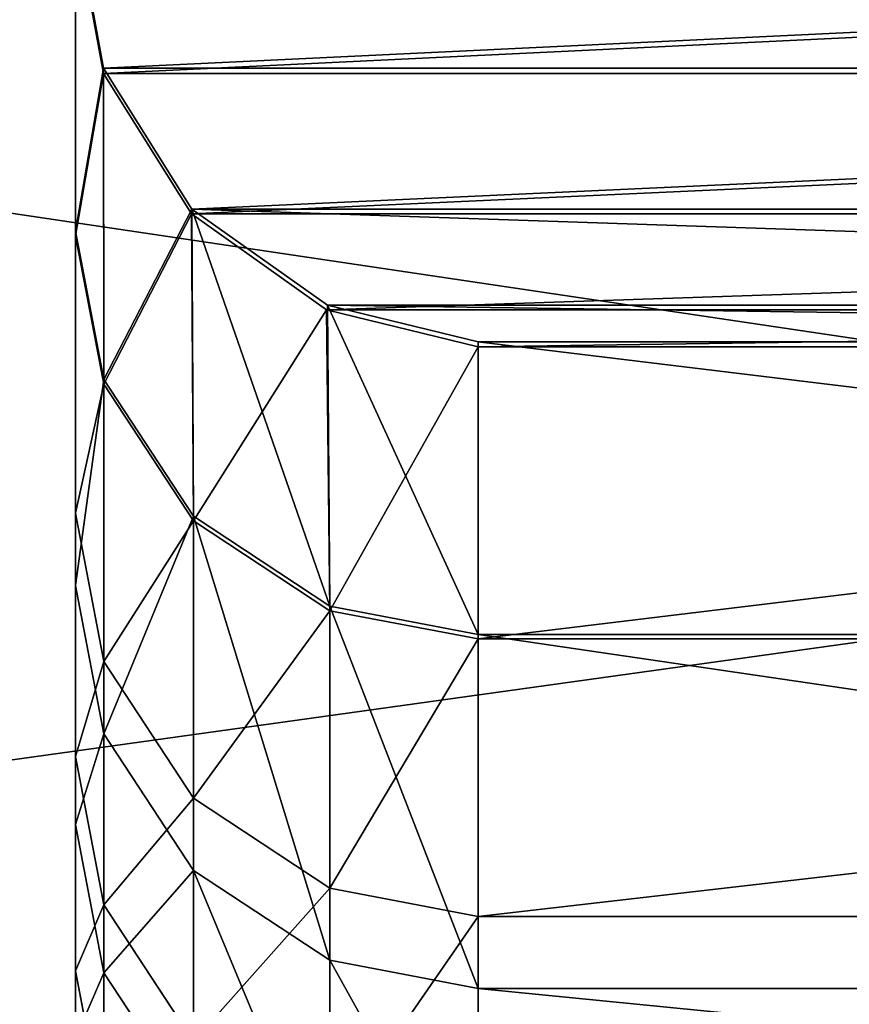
# Model space of a CAD drawing. Extents: x 0 to 35.8, y 0 to 30.4.
# Tile 40 of 106: x 15.544 to 15.863, y 0.225 to 0.604. Entities that reach past the tile are written whole.
import ezdxf

# ---------------------------------------------------------------- set-up
doc = ezdxf.new("R2010")
doc.units = 0
doc.header["$MEASUREMENT"] = 0
doc.layers.get('0').update_dxf_attribs({"color": 13, "linetype": 'CONTINUOUS'})
doc.layers.add('BSH_B36CD50SNB_SYMBOL_-_H0', color=59, linetype='CONTINUOUS')
doc.layers.add('BSH_B36CD50SNB_SYMBOL_-_HA', color=59, linetype='CONTINUOUS')

# ---------------------------------------------------------------- blocks, each defined once
blk = doc.blocks.new('B36CD50SNB_TRADECAD_DXF')
at = {"layer": 'BSH_B36CD50SNB_SYMBOL_-_HA', "color": 0}
for p, q in [((15.5657, 1.0076, 35.0348), (15.5657, 0.5207, 35.0348)), ((15.5657, 1.0076, 35.0348), (15.5657, 0.5207, 35.0348)), ((15.5657, 0.5225, 61.6858), (15.5657, 0.9843, 61.6858)), ((15.5657, 0.5225, 61.6858), (15.5657, 0.9843, 61.6858)), ((15.5657, 0.414, 36.9849), (15.5657, 0.8982, 36.9849)), ((15.5657, 0.414, 36.9849), (15.5657, 0.8982, 36.9849)), ((15.5657, 0.3862, 59.4972), (15.5657, 0.873, 59.4972)), ((15.5657, 0.3862, 59.4972), (15.5657, 0.873, 59.4972)), ((15.5657, 0.3204, 39.0587), (15.5657, 0.7892, 39.0587)), ((15.5657, 0.3204, 39.0587), (15.5657, 0.7892, 39.0587)), ((15.5657, 0.2942, 56.5774), (15.5657, 0.7598, 56.5774)), ((15.5657, 0.2942, 56.5774), (15.5657, 0.7598, 56.5774)), ((15.5657, 0.238, 41.9785), (15.5657, 0.7044, 41.9785)), ((15.5657, 0.238, 41.9785), (15.5657, 0.7044, 41.9785)), ((15.5657, 0.6741, 53.6576), (15.5657, 0.2119, 53.6576)), ((15.5657, 0.6741, 53.6576), (15.5657, 0.2119, 53.6576)), ((15.5657, 0.6439, 63.7379), (15.5765, 0.5852, 63.7249)), ((15.5657, 0.5225, 61.6858), (15.5657, 0.6439, 63.7379)), ((15.5657, 0.6439, 63.7379), (15.5765, 0.5852, 63.7249)), ((15.5657, 0.5225, 61.6858), (15.5657, 0.6439, 63.7379)), ((15.5764, 0.5832, 33.0142), (15.5657, 0.6422, 32.9999)), ((15.5657, 0.6422, 32.9999), (15.5657, 0.5207, 35.0348)), ((15.5764, 0.5832, 33.0142), (15.5657, 0.6422, 32.9999)), ((15.5657, 0.6422, 32.9999), (15.5657, 0.5207, 35.0348)), ((15.5657, 0.1739, 44.8983), (15.5657, 0.6378, 44.8983)), ((15.5657, 0.1739, 44.8983), (15.5657, 0.6378, 44.8983)), ((15.5657, 0.1739, 50.7378), (15.5657, 0.6327, 50.7378)), ((15.5657, 0.1739, 50.7378), (15.5657, 0.6327, 50.7378)), ((15.5657, 0.1549, 47.818), (15.5657, 0.6163, 47.818)), ((15.5657, 0.1549, 47.818), (15.5657, 0.6163, 47.818)), ((15.5765, 0.5852, 63.7249), (15.5766, 0.4654, 61.6858)), ((16.7928, 0.5852, 63.7249), (15.5765, 0.5852, 63.7249)), ((15.5765, 0.5852, 63.7249), (15.6104, 0.531, 63.6896)), ((15.5765, 0.5852, 63.7249), (15.5766, 0.4654, 61.6858)), ((15.5765, 0.5852, 63.7249), (15.6104, 0.531, 63.6896)), ((16.7928, 0.5852, 63.7249), (15.5765, 0.5852, 63.7249)), ((15.5766, 0.4636, 35.0348), (15.5764, 0.5832, 33.0142)), ((15.5764, 0.5832, 33.0142), (16.7929, 0.5832, 33.0142)), ((15.6103, 0.5291, 33.0504), (15.5764, 0.5832, 33.0142)), ((15.5766, 0.4636, 35.0348), (15.5764, 0.5832, 33.0142)), ((15.6103, 0.5291, 33.0504), (15.5764, 0.5832, 33.0142)), ((15.5764, 0.5832, 33.0142), (16.7929, 0.5832, 33.0142)), ((15.6104, 0.531, 63.6896), (15.6111, 0.4128, 61.6858)), ((15.6104, 0.531, 63.6896), (15.6626, 0.494, 63.6375)), ((15.6104, 0.531, 63.6896), (15.6111, 0.4128, 61.6858)), ((16.7589, 0.531, 63.6896), (15.6104, 0.531, 63.6896)), ((15.6104, 0.531, 63.6896), (15.6626, 0.494, 63.6375)), ((16.7589, 0.531, 63.6896), (15.6104, 0.531, 63.6896)), ((15.6111, 0.411, 35.0348), (15.6103, 0.5291, 33.0504)), ((15.6623, 0.4922, 33.1032), (15.6103, 0.5291, 33.0504)), ((15.6111, 0.411, 35.0348), (15.6103, 0.5291, 33.0504)), ((15.6103, 0.5291, 33.0504), (16.759, 0.5291, 33.0504)), ((15.6623, 0.4922, 33.1032), (15.6103, 0.5291, 33.0504)), ((15.6103, 0.5291, 33.0504), (16.759, 0.5291, 33.0504)), ((15.5766, 0.4654, 61.6858), (15.5657, 0.5225, 61.6858)), ((15.5766, 0.4654, 61.6858), (15.5657, 0.5225, 61.6858)), ((15.5657, 0.3862, 59.4972), (15.5657, 0.5225, 61.6858)), ((15.5657, 0.3862, 59.4972), (15.5657, 0.5225, 61.6858)), ((15.5657, 0.5207, 35.0348), (15.5766, 0.4636, 35.0348)), ((15.5657, 0.5207, 35.0348), (15.5766, 0.4636, 35.0348)), ((15.5657, 0.5207, 35.0348), (15.5657, 0.414, 36.9849)), ((15.5657, 0.5207, 35.0348), (15.5657, 0.414, 36.9849)), ((15.6626, 0.494, 63.6375), (15.6636, 0.3782, 61.6858)), ((15.6626, 0.494, 63.6375), (15.7206, 0.4799, 63.5806)), ((15.6626, 0.494, 63.6375), (15.6636, 0.3782, 61.6858)), ((16.7068, 0.494, 63.6375), (15.6626, 0.494, 63.6375)), ((15.6626, 0.494, 63.6375), (15.7206, 0.4799, 63.5806)), ((16.7068, 0.494, 63.6375), (15.6626, 0.494, 63.6375)), ((15.6636, 0.3764, 35.0348), (15.6623, 0.4922, 33.1032)), ((15.7206, 0.478, 33.1605), (15.6623, 0.4922, 33.1032)), ((15.6636, 0.3764, 35.0348), (15.6623, 0.4922, 33.1032)), ((15.6623, 0.4922, 33.1032), (16.707, 0.4922, 33.1032)), ((15.7206, 0.478, 33.1605), (15.6623, 0.4922, 33.1032)), ((15.6623, 0.4922, 33.1032), (16.707, 0.4922, 33.1032)), ((15.7206, 0.3673, 61.6858), (15.7206, 0.4799, 63.5806)), ((15.7206, 0.4799, 63.5806), (16.6487, 0.4799, 63.5806)), ((15.7206, 0.3673, 61.6858), (15.7206, 0.4799, 63.5806)), ((15.7206, 0.4799, 63.5806), (16.6487, 0.4799, 63.5806)), ((15.7206, 0.478, 33.1605), (15.7206, 0.3656, 35.0348)), ((16.6487, 0.478, 33.1605), (15.7206, 0.478, 33.1605)), ((15.7206, 0.478, 33.1605), (15.7206, 0.3656, 35.0348)), ((16.6487, 0.478, 33.1605), (15.7206, 0.478, 33.1605)), ((15.5766, 0.4654, 61.6858), (15.5766, 0.3291, 59.4972)), ((15.5766, 0.4654, 61.6858), (15.6111, 0.4128, 61.6858)), ((15.5766, 0.4654, 61.6858), (15.5766, 0.3291, 59.4972)), ((15.5766, 0.4654, 61.6858), (15.6111, 0.4128, 61.6858)), ((15.6111, 0.411, 35.0348), (15.5766, 0.4636, 35.0348)), ((15.5766, 0.4636, 35.0348), (15.5766, 0.3569, 36.9849)), ((15.5766, 0.4636, 35.0348), (15.5766, 0.3569, 36.9849)), ((15.6111, 0.411, 35.0348), (15.5766, 0.4636, 35.0348)), ((15.5766, 0.3569, 36.9849), (15.5657, 0.414, 36.9849)), ((15.5657, 0.414, 36.9849), (15.5657, 0.3204, 39.0587)), ((15.5766, 0.3569, 36.9849), (15.5657, 0.414, 36.9849)), ((15.5657, 0.414, 36.9849), (15.5657, 0.3204, 39.0587)), ((15.6111, 0.4128, 61.6858), (15.6111, 0.2765, 59.4972)), ((15.6111, 0.4128, 61.6858), (15.6636, 0.3782, 61.6858)), ((15.6111, 0.4128, 61.6858), (15.6111, 0.2765, 59.4972)), ((15.6111, 0.4128, 61.6858), (15.6636, 0.3782, 61.6858)), ((15.6111, 0.3043, 36.9849), (15.6111, 0.411, 35.0348)), ((15.6636, 0.3764, 35.0348), (15.6111, 0.411, 35.0348)), ((15.6111, 0.3043, 36.9849), (15.6111, 0.411, 35.0348)), ((15.6636, 0.3764, 35.0348), (15.6111, 0.411, 35.0348)), ((15.5766, 0.3291, 59.4972), (15.5657, 0.3862, 59.4972)), ((15.5766, 0.3291, 59.4972), (15.5657, 0.3862, 59.4972)), ((15.5657, 0.2942, 56.5774), (15.5657, 0.3862, 59.4972)), ((15.5657, 0.2942, 56.5774), (15.5657, 0.3862, 59.4972)), ((15.6636, 0.3782, 61.6858), (15.6636, 0.242, 59.4972)), ((15.6636, 0.3782, 61.6858), (15.7206, 0.3673, 61.6858)), ((15.6636, 0.3782, 61.6858), (15.6636, 0.242, 59.4972)), ((15.6636, 0.3782, 61.6858), (15.7206, 0.3673, 61.6858)), ((15.6636, 0.2698, 36.9849), (15.6636, 0.3764, 35.0348)), ((15.7206, 0.3656, 35.0348), (15.6636, 0.3764, 35.0348)), ((15.6636, 0.2698, 36.9849), (15.6636, 0.3764, 35.0348)), ((15.7206, 0.3656, 35.0348), (15.6636, 0.3764, 35.0348)), ((16.6487, 0.3673, 61.6858), (15.7206, 0.3673, 61.6858)), ((16.6487, 0.3673, 61.6858), (15.7206, 0.3673, 61.6858)), ((15.7206, 0.2311, 59.4972), (15.7206, 0.3673, 61.6858)), ((15.7206, 0.2311, 59.4972), (15.7206, 0.3673, 61.6858)), ((15.7206, 0.3656, 35.0348), (16.6487, 0.3656, 35.0348)), ((15.7206, 0.2589, 36.9849), (15.7206, 0.3656, 35.0348)), ((15.7206, 0.3656, 35.0348), (16.6487, 0.3656, 35.0348)), ((15.7206, 0.2589, 36.9849), (15.7206, 0.3656, 35.0348)), ((15.5766, 0.3569, 36.9849), (15.6111, 0.3043, 36.9849)), ((15.5766, 0.2633, 39.0587), (15.5766, 0.3569, 36.9849)), ((15.5766, 0.3569, 36.9849), (15.6111, 0.3043, 36.9849)), ((15.5766, 0.2633, 39.0587), (15.5766, 0.3569, 36.9849)), ((15.5766, 0.3291, 59.4972), (15.5766, 0.2372, 56.5774)), ((15.6111, 0.2765, 59.4972), (15.5766, 0.3291, 59.4972)), ((15.6111, 0.2765, 59.4972), (15.5766, 0.3291, 59.4972)), ((15.5766, 0.3291, 59.4972), (15.5766, 0.2372, 56.5774)), ((15.5766, 0.2633, 39.0587), (15.5657, 0.3204, 39.0587)), ((15.5657, 0.3204, 39.0587), (15.5657, 0.238, 41.9785)), ((15.5766, 0.2633, 39.0587), (15.5657, 0.3204, 39.0587)), ((15.5657, 0.3204, 39.0587), (15.5657, 0.238, 41.9785)), ((15.6111, 0.3043, 36.9849), (15.6636, 0.2698, 36.9849)), ((15.6111, 0.2108, 39.0587), (15.6111, 0.3043, 36.9849)), ((15.6111, 0.3043, 36.9849), (15.6636, 0.2698, 36.9849)), ((15.6111, 0.2108, 39.0587), (15.6111, 0.3043, 36.9849)), ((15.5766, 0.2372, 56.5774), (15.5657, 0.2942, 56.5774)), ((15.5766, 0.2372, 56.5774), (15.5657, 0.2942, 56.5774)), ((15.5657, 0.2119, 53.6576), (15.5657, 0.2942, 56.5774)), ((15.5657, 0.2119, 53.6576), (15.5657, 0.2942, 56.5774)), ((15.6636, 0.242, 59.4972), (15.6111, 0.2765, 59.4972)), ((15.6111, 0.2765, 59.4972), (15.6111, 0.1847, 56.5774)), ((15.6636, 0.242, 59.4972), (15.6111, 0.2765, 59.4972)), ((15.6111, 0.2765, 59.4972), (15.6111, 0.1847, 56.5774)), ((15.6636, 0.2698, 36.9849), (15.7206, 0.2589, 36.9849)), ((15.6636, 0.1763, 39.0587), (15.6636, 0.2698, 36.9849)), ((15.6636, 0.2698, 36.9849), (15.7206, 0.2589, 36.9849)), ((15.6636, 0.1763, 39.0587), (15.6636, 0.2698, 36.9849)), ((15.5766, 0.181, 41.9785), (15.5766, 0.2633, 39.0587)), ((15.6111, 0.2108, 39.0587), (15.5766, 0.2633, 39.0587)), ((15.5766, 0.181, 41.9785), (15.5766, 0.2633, 39.0587)), ((15.6111, 0.2108, 39.0587), (15.5766, 0.2633, 39.0587)), ((16.6487, 0.2589, 36.9849), (15.7206, 0.2589, 36.9849)), ((15.7206, 0.2589, 36.9849), (15.7206, 0.1654, 39.0587)), ((16.6487, 0.2589, 36.9849), (15.7206, 0.2589, 36.9849)), ((15.7206, 0.2589, 36.9849), (15.7206, 0.1654, 39.0587)), ((15.7206, 0.2311, 59.4972), (15.6636, 0.242, 59.4972)), ((15.6636, 0.242, 59.4972), (15.6636, 0.1502, 56.5774)), ((15.7206, 0.2311, 59.4972), (15.6636, 0.242, 59.4972)), ((15.6636, 0.242, 59.4972), (15.6636, 0.1502, 56.5774)), ((15.5766, 0.181, 41.9785), (15.5657, 0.238, 41.9785)), ((15.5657, 0.238, 41.9785), (15.5657, 0.1739, 44.8983)), ((15.5766, 0.181, 41.9785), (15.5657, 0.238, 41.9785)), ((15.5657, 0.238, 41.9785), (15.5657, 0.1739, 44.8983)), ((15.5766, 0.2372, 56.5774), (15.5766, 0.1549, 53.6576)), ((15.5766, 0.2372, 56.5774), (15.6111, 0.1847, 56.5774)), ((15.5766, 0.2372, 56.5774), (15.5766, 0.1549, 53.6576)), ((15.5766, 0.2372, 56.5774), (15.6111, 0.1847, 56.5774)), ((16.6487, 0.2311, 59.4972), (15.7206, 0.2311, 59.4972)), ((15.7206, 0.2311, 59.4972), (15.7206, 0.1393, 56.5774)), ((15.7206, 0.2311, 59.4972), (15.7206, 0.1393, 56.5774)), ((16.6487, 0.2311, 59.4972), (15.7206, 0.2311, 59.4972))]:
    blk.add_line(p, q, dxfattribs=at)
at = {"layer": 'BSH_B36CD50SNB_SYMBOL_-_H0', "color": 250}
mesh = blk.add_polyface(dxfattribs=at)
corners = [(17.9195, 0.1759, 24.3262), (14.6054, 0.6686, 24.3262), (14.6054, 0.1888, 24.3262), (17.9195, 0.6503, 24.3262)]
mesh.append_faces([[corners[k] for k in face] for face in [(0, 1, 2), (1, 0, 3)]], dxfattribs={"vtx0": -1, "color": 250})
mesh = blk.add_polyface(dxfattribs=at)
corners = [(17.9195, 0.6503, 25.5717), (14.6054, 0.1888, 25.5717), (14.6054, 0.6686, 25.5717), (17.9195, 0.1759, 25.5717)]
mesh.append_faces([[corners[k] for k in face] for face in [(0, 1, 2), (1, 0, 3)]], dxfattribs={"vtx0": -1, "color": 250})
at = {"layer": 'BSH_B36CD50SNB_SYMBOL_-_HA', "color": 250}
mesh = blk.add_polyface(dxfattribs=at)
corners = [(15.5657, 1.0076, 35.0348), (15.5657, 0.5207, 35.0348), (15.5657, 0.6422, 32.9999)]
mesh.append_faces([[corners[k] for k in face] for face in [(0, 1, 2)]], dxfattribs={"color": 250})
mesh = blk.add_polyface(dxfattribs=at)
corners = [(15.5657, 0.5207, 35.0348), (15.5657, 0.8982, 36.9849), (15.5657, 0.414, 36.9849), (15.5657, 1.0076, 35.0348)]
mesh.append_faces([[corners[k] for k in face] for face in [(0, 1, 2), (1, 0, 3)]], dxfattribs={"vtx0": -1, "color": 250})
mesh = blk.add_polyface(dxfattribs=at)
corners = [(15.5657, 0.9843, 61.6858), (15.5657, 0.6439, 63.7379), (15.5657, 0.5225, 61.6858)]
mesh.append_faces([[corners[k] for k in face] for face in [(0, 1, 2)]], dxfattribs={"color": 250})
mesh = blk.add_polyface(dxfattribs=at)
corners = [(15.5657, 0.873, 59.4972), (15.5657, 0.5225, 61.6858), (15.5657, 0.3862, 59.4972), (15.5657, 0.9843, 61.6858)]
mesh.append_faces([[corners[k] for k in face] for face in [(0, 1, 2), (1, 0, 3)]], dxfattribs={"vtx0": -1, "color": 250})
mesh = blk.add_polyface(dxfattribs=at)
corners = [(15.5657, 0.414, 36.9849), (15.5657, 0.7892, 39.0587), (15.5657, 0.3204, 39.0587), (15.5657, 0.8982, 36.9849)]
mesh.append_faces([[corners[k] for k in face] for face in [(0, 1, 2), (1, 0, 3)]], dxfattribs={"vtx0": -1, "color": 250})
mesh = blk.add_polyface(dxfattribs=at)
corners = [(15.5657, 0.7598, 56.5774), (15.5657, 0.3862, 59.4972), (15.5657, 0.2942, 56.5774), (15.5657, 0.873, 59.4972)]
mesh.append_faces([[corners[k] for k in face] for face in [(0, 1, 2), (1, 0, 3)]], dxfattribs={"vtx0": -1, "color": 250})
mesh = blk.add_polyface(dxfattribs=at)
corners = [(15.5657, 0.3204, 39.0587), (15.5657, 0.7044, 41.9785), (15.5657, 0.238, 41.9785), (15.5657, 0.7892, 39.0587)]
mesh.append_faces([[corners[k] for k in face] for face in [(0, 1, 2), (1, 0, 3)]], dxfattribs={"vtx0": -1, "color": 250})
mesh = blk.add_polyface(dxfattribs=at)
corners = [(15.5657, 0.6741, 53.6576), (15.5657, 0.2942, 56.5774), (15.5657, 0.2119, 53.6576), (15.5657, 0.7598, 56.5774)]
mesh.append_faces([[corners[k] for k in face] for face in [(0, 1, 2), (1, 0, 3)]], dxfattribs={"vtx0": -1, "color": 250})
mesh = blk.add_polyface(dxfattribs=at)
corners = [(15.5657, 0.238, 41.9785), (15.5657, 0.6378, 44.8983), (15.5657, 0.1739, 44.8983), (15.5657, 0.7044, 41.9785)]
mesh.append_faces([[corners[k] for k in face] for face in [(0, 1, 2), (1, 0, 3)]], dxfattribs={"vtx0": -1, "color": 250})
mesh = blk.add_polyface(dxfattribs=at)
corners = [(15.5657, 0.6327, 50.7378), (15.5657, 0.2119, 53.6576), (15.5657, 0.1739, 50.7378), (15.5657, 0.6741, 53.6576)]
mesh.append_faces([[corners[k] for k in face] for face in [(0, 1, 2), (1, 0, 3)]], dxfattribs={"vtx0": -1, "color": 250})
mesh = blk.add_polyface(dxfattribs=at)
corners = [(15.5657, 0.5225, 61.6858), (15.5765, 0.5852, 63.7249), (15.5766, 0.4654, 61.6858), (15.5657, 0.6439, 63.7379)]
mesh.append_faces([[corners[k] for k in face] for face in [(0, 1, 2), (1, 0, 3)]], dxfattribs={"vtx0": -1, "color": 250})
mesh = blk.add_polyface(dxfattribs=at)
corners = [(16.8036, 0.6439, 63.7379), (15.5765, 0.5852, 63.7249), (15.5657, 0.6439, 63.7379), (16.7928, 0.5852, 63.7249)]
mesh.append_faces([[corners[k] for k in face] for face in [(0, 1, 2), (1, 0, 3)]], dxfattribs={"vtx0": -1, "color": 250})
mesh = blk.add_polyface(dxfattribs=at)
corners = [(15.5764, 0.5832, 33.0142), (15.5657, 0.5207, 35.0348), (15.5766, 0.4636, 35.0348), (15.5657, 0.6422, 32.9999)]
mesh.append_faces([[corners[k] for k in face] for face in [(0, 1, 2), (1, 0, 3)]], dxfattribs={"vtx0": -1, "color": 250})
mesh = blk.add_polyface(dxfattribs=at)
corners = [(15.5764, 0.5832, 33.0142), (16.8036, 0.6422, 32.9999), (15.5657, 0.6422, 32.9999), (16.7929, 0.5832, 33.0142)]
mesh.append_faces([[corners[k] for k in face] for face in [(0, 1, 2), (1, 0, 3)]], dxfattribs={"vtx0": -1, "color": 250})
mesh = blk.add_polyface(dxfattribs=at)
corners = [(15.5657, 0.1739, 44.8983), (15.5657, 0.6163, 47.818), (15.5657, 0.1549, 47.818), (15.5657, 0.6378, 44.8983)]
mesh.append_faces([[corners[k] for k in face] for face in [(0, 1, 2), (1, 0, 3)]], dxfattribs={"vtx0": -1, "color": 250})
mesh = blk.add_polyface(dxfattribs=at)
corners = [(15.5657, 0.6163, 47.818), (15.5657, 0.1739, 50.7378), (15.5657, 0.1549, 47.818), (15.5657, 0.6327, 50.7378)]
mesh.append_faces([[corners[k] for k in face] for face in [(0, 1, 2), (1, 0, 3)]], dxfattribs={"vtx0": -1, "color": 250})
mesh = blk.add_polyface(dxfattribs=at)
corners = [(15.5766, 0.4654, 61.6858), (15.6104, 0.531, 63.6896), (15.6111, 0.4128, 61.6858), (15.5765, 0.5852, 63.7249)]
mesh.append_faces([[corners[k] for k in face] for face in [(0, 1, 2), (1, 0, 3)]], dxfattribs={"vtx0": -1, "color": 250})
mesh = blk.add_polyface(dxfattribs=at)
corners = [(16.7928, 0.5852, 63.7249), (15.6104, 0.531, 63.6896), (15.5765, 0.5852, 63.7249), (16.7589, 0.531, 63.6896)]
mesh.append_faces([[corners[k] for k in face] for face in [(0, 1, 2), (1, 0, 3)]], dxfattribs={"vtx0": -1, "color": 250})
mesh = blk.add_polyface(dxfattribs=at)
corners = [(15.6103, 0.5291, 33.0504), (15.5766, 0.4636, 35.0348), (15.6111, 0.411, 35.0348), (15.5764, 0.5832, 33.0142)]
mesh.append_faces([[corners[k] for k in face] for face in [(0, 1, 2), (1, 0, 3)]], dxfattribs={"vtx0": -1, "color": 250})
mesh = blk.add_polyface(dxfattribs=at)
corners = [(15.6103, 0.5291, 33.0504), (16.7929, 0.5832, 33.0142), (15.5764, 0.5832, 33.0142), (16.759, 0.5291, 33.0504)]
mesh.append_faces([[corners[k] for k in face] for face in [(0, 1, 2), (1, 0, 3)]], dxfattribs={"vtx0": -1, "color": 250})
mesh = blk.add_polyface(dxfattribs=at)
corners = [(15.6104, 0.531, 63.6896), (15.6636, 0.3782, 61.6858), (15.6111, 0.4128, 61.6858), (15.6626, 0.494, 63.6375)]
mesh.append_faces([[corners[k] for k in face] for face in [(0, 1, 2), (1, 0, 3)]], dxfattribs={"vtx0": -1, "color": 250})
mesh = blk.add_polyface(dxfattribs=at)
corners = [(15.6104, 0.531, 63.6896), (16.7068, 0.494, 63.6375), (15.6626, 0.494, 63.6375), (16.7589, 0.531, 63.6896)]
mesh.append_faces([[corners[k] for k in face] for face in [(0, 1, 2), (1, 0, 3)]], dxfattribs={"vtx0": -1, "color": 250})
mesh = blk.add_polyface(dxfattribs=at)
corners = [(15.6111, 0.411, 35.0348), (15.6623, 0.4922, 33.1032), (15.6103, 0.5291, 33.0504), (15.6636, 0.3764, 35.0348)]
mesh.append_faces([[corners[k] for k in face] for face in [(0, 1, 2), (1, 0, 3)]], dxfattribs={"vtx0": -1, "color": 250})
mesh = blk.add_polyface(dxfattribs=at)
corners = [(15.6623, 0.4922, 33.1032), (16.759, 0.5291, 33.0504), (15.6103, 0.5291, 33.0504), (16.707, 0.4922, 33.1032)]
mesh.append_faces([[corners[k] for k in face] for face in [(0, 1, 2), (1, 0, 3)]], dxfattribs={"vtx0": -1, "color": 250})
mesh = blk.add_polyface(dxfattribs=at)
corners = [(15.5657, 0.3862, 59.4972), (15.5766, 0.4654, 61.6858), (15.5766, 0.3291, 59.4972), (15.5657, 0.5225, 61.6858)]
mesh.append_faces([[corners[k] for k in face] for face in [(0, 1, 2), (1, 0, 3)]], dxfattribs={"vtx0": -1, "color": 250})
mesh = blk.add_polyface(dxfattribs=at)
corners = [(15.5766, 0.4636, 35.0348), (15.5657, 0.414, 36.9849), (15.5766, 0.3569, 36.9849), (15.5657, 0.5207, 35.0348)]
mesh.append_faces([[corners[k] for k in face] for face in [(0, 1, 2), (1, 0, 3)]], dxfattribs={"vtx0": -1, "color": 250})
mesh = blk.add_polyface(dxfattribs=at)
corners = [(15.6626, 0.494, 63.6375), (15.7206, 0.3673, 61.6858), (15.6636, 0.3782, 61.6858), (15.7206, 0.4799, 63.5806)]
mesh.append_faces([[corners[k] for k in face] for face in [(0, 1, 2), (1, 0, 3)]], dxfattribs={"vtx0": -1, "color": 250})
mesh = blk.add_polyface(dxfattribs=at)
corners = [(15.6626, 0.494, 63.6375), (16.6487, 0.4799, 63.5806), (15.7206, 0.4799, 63.5806), (16.7068, 0.494, 63.6375)]
mesh.append_faces([[corners[k] for k in face] for face in [(0, 1, 2), (1, 0, 3)]], dxfattribs={"vtx0": -1, "color": 250})
mesh = blk.add_polyface(dxfattribs=at)
corners = [(15.6636, 0.3764, 35.0348), (15.7206, 0.478, 33.1605), (15.6623, 0.4922, 33.1032), (15.7206, 0.3656, 35.0348)]
mesh.append_faces([[corners[k] for k in face] for face in [(0, 1, 2), (1, 0, 3)]], dxfattribs={"vtx0": -1, "color": 250})
mesh = blk.add_polyface(dxfattribs=at)
corners = [(15.7206, 0.478, 33.1605), (16.707, 0.4922, 33.1032), (15.6623, 0.4922, 33.1032), (16.6487, 0.478, 33.1605)]
mesh.append_faces([[corners[k] for k in face] for face in [(0, 1, 2), (1, 0, 3)]], dxfattribs={"vtx0": -1, "color": 250})
mesh = blk.add_polyface(dxfattribs=at)
corners = [(15.7206, 0.4799, 63.5806), (16.6487, 0.3673, 61.6858), (15.7206, 0.3673, 61.6858), (16.6487, 0.4799, 63.5806)]
mesh.append_faces([[corners[k] for k in face] for face in [(0, 1, 2), (1, 0, 3)]], dxfattribs={"vtx0": -1, "color": 250})
mesh = blk.add_polyface(dxfattribs=at)
corners = [(15.7206, 0.3656, 35.0348), (16.6487, 0.478, 33.1605), (15.7206, 0.478, 33.1605), (16.6487, 0.3656, 35.0348)]
mesh.append_faces([[corners[k] for k in face] for face in [(0, 1, 2), (1, 0, 3)]], dxfattribs={"vtx0": -1, "color": 250})
mesh = blk.add_polyface(dxfattribs=at)
corners = [(15.5766, 0.3291, 59.4972), (15.6111, 0.4128, 61.6858), (15.6111, 0.2765, 59.4972), (15.5766, 0.4654, 61.6858)]
mesh.append_faces([[corners[k] for k in face] for face in [(0, 1, 2), (1, 0, 3)]], dxfattribs={"vtx0": -1, "color": 250})
mesh = blk.add_polyface(dxfattribs=at)
corners = [(15.6111, 0.411, 35.0348), (15.5766, 0.3569, 36.9849), (15.6111, 0.3043, 36.9849), (15.5766, 0.4636, 35.0348)]
mesh.append_faces([[corners[k] for k in face] for face in [(0, 1, 2), (1, 0, 3)]], dxfattribs={"vtx0": -1, "color": 250})
mesh = blk.add_polyface(dxfattribs=at)
corners = [(15.5766, 0.3569, 36.9849), (15.5657, 0.3204, 39.0587), (15.5766, 0.2633, 39.0587), (15.5657, 0.414, 36.9849)]
mesh.append_faces([[corners[k] for k in face] for face in [(0, 1, 2), (1, 0, 3)]], dxfattribs={"vtx0": -1, "color": 250})
mesh = blk.add_polyface(dxfattribs=at)
corners = [(15.6111, 0.4128, 61.6858), (15.6636, 0.242, 59.4972), (15.6111, 0.2765, 59.4972), (15.6636, 0.3782, 61.6858)]
mesh.append_faces([[corners[k] for k in face] for face in [(0, 1, 2), (1, 0, 3)]], dxfattribs={"vtx0": -1, "color": 250})
mesh = blk.add_polyface(dxfattribs=at)
corners = [(15.6111, 0.3043, 36.9849), (15.6636, 0.3764, 35.0348), (15.6111, 0.411, 35.0348), (15.6636, 0.2698, 36.9849)]
mesh.append_faces([[corners[k] for k in face] for face in [(0, 1, 2), (1, 0, 3)]], dxfattribs={"vtx0": -1, "color": 250})
mesh = blk.add_polyface(dxfattribs=at)
corners = [(15.5657, 0.2942, 56.5774), (15.5766, 0.3291, 59.4972), (15.5766, 0.2372, 56.5774), (15.5657, 0.3862, 59.4972)]
mesh.append_faces([[corners[k] for k in face] for face in [(0, 1, 2), (1, 0, 3)]], dxfattribs={"vtx0": -1, "color": 250})
mesh = blk.add_polyface(dxfattribs=at)
corners = [(15.6636, 0.3782, 61.6858), (15.7206, 0.2311, 59.4972), (15.6636, 0.242, 59.4972), (15.7206, 0.3673, 61.6858)]
mesh.append_faces([[corners[k] for k in face] for face in [(0, 1, 2), (1, 0, 3)]], dxfattribs={"vtx0": -1, "color": 250})
mesh = blk.add_polyface(dxfattribs=at)
corners = [(15.6636, 0.2698, 36.9849), (15.7206, 0.3656, 35.0348), (15.6636, 0.3764, 35.0348), (15.7206, 0.2589, 36.9849)]
mesh.append_faces([[corners[k] for k in face] for face in [(0, 1, 2), (1, 0, 3)]], dxfattribs={"vtx0": -1, "color": 250})
mesh = blk.add_polyface(dxfattribs=at)
corners = [(15.7206, 0.3673, 61.6858), (16.6487, 0.2311, 59.4972), (15.7206, 0.2311, 59.4972), (16.6487, 0.3673, 61.6858)]
mesh.append_faces([[corners[k] for k in face] for face in [(0, 1, 2), (1, 0, 3)]], dxfattribs={"vtx0": -1, "color": 250})
mesh = blk.add_polyface(dxfattribs=at)
corners = [(15.7206, 0.2589, 36.9849), (16.6487, 0.3656, 35.0348), (15.7206, 0.3656, 35.0348), (16.6487, 0.2589, 36.9849)]
mesh.append_faces([[corners[k] for k in face] for face in [(0, 1, 2), (1, 0, 3)]], dxfattribs={"vtx0": -1, "color": 250})
mesh = blk.add_polyface(dxfattribs=at)
corners = [(15.6111, 0.3043, 36.9849), (15.5766, 0.2633, 39.0587), (15.6111, 0.2108, 39.0587), (15.5766, 0.3569, 36.9849)]
mesh.append_faces([[corners[k] for k in face] for face in [(0, 1, 2), (1, 0, 3)]], dxfattribs={"vtx0": -1, "color": 250})
mesh = blk.add_polyface(dxfattribs=at)
corners = [(15.5766, 0.2372, 56.5774), (15.6111, 0.2765, 59.4972), (15.6111, 0.1847, 56.5774), (15.5766, 0.3291, 59.4972)]
mesh.append_faces([[corners[k] for k in face] for face in [(0, 1, 2), (1, 0, 3)]], dxfattribs={"vtx0": -1, "color": 250})
mesh = blk.add_polyface(dxfattribs=at)
corners = [(15.5766, 0.2633, 39.0587), (15.5657, 0.238, 41.9785), (15.5766, 0.181, 41.9785), (15.5657, 0.3204, 39.0587)]
mesh.append_faces([[corners[k] for k in face] for face in [(0, 1, 2), (1, 0, 3)]], dxfattribs={"vtx0": -1, "color": 250})
mesh = blk.add_polyface(dxfattribs=at)
corners = [(15.6111, 0.2108, 39.0587), (15.6636, 0.2698, 36.9849), (15.6111, 0.3043, 36.9849), (15.6636, 0.1763, 39.0587)]
mesh.append_faces([[corners[k] for k in face] for face in [(0, 1, 2), (1, 0, 3)]], dxfattribs={"vtx0": -1, "color": 250})
mesh = blk.add_polyface(dxfattribs=at)
corners = [(15.5657, 0.2119, 53.6576), (15.5766, 0.2372, 56.5774), (15.5766, 0.1549, 53.6576), (15.5657, 0.2942, 56.5774)]
mesh.append_faces([[corners[k] for k in face] for face in [(0, 1, 2), (1, 0, 3)]], dxfattribs={"vtx0": -1, "color": 250})
mesh = blk.add_polyface(dxfattribs=at)
corners = [(15.6111, 0.2765, 59.4972), (15.6636, 0.1502, 56.5774), (15.6111, 0.1847, 56.5774), (15.6636, 0.242, 59.4972)]
mesh.append_faces([[corners[k] for k in face] for face in [(0, 1, 2), (1, 0, 3)]], dxfattribs={"vtx0": -1, "color": 250})
mesh = blk.add_polyface(dxfattribs=at)
corners = [(15.6636, 0.1763, 39.0587), (15.7206, 0.2589, 36.9849), (15.6636, 0.2698, 36.9849), (15.7206, 0.1654, 39.0587)]
mesh.append_faces([[corners[k] for k in face] for face in [(0, 1, 2), (1, 0, 3)]], dxfattribs={"vtx0": -1, "color": 250})
mesh = blk.add_polyface(dxfattribs=at)
corners = [(15.6111, 0.2108, 39.0587), (15.5766, 0.181, 41.9785), (15.6111, 0.1284, 41.9785), (15.5766, 0.2633, 39.0587)]
mesh.append_faces([[corners[k] for k in face] for face in [(0, 1, 2), (1, 0, 3)]], dxfattribs={"vtx0": -1, "color": 250})
mesh = blk.add_polyface(dxfattribs=at)
corners = [(15.7206, 0.1654, 39.0587), (16.6487, 0.2589, 36.9849), (15.7206, 0.2589, 36.9849), (16.6487, 0.1654, 39.0587)]
mesh.append_faces([[corners[k] for k in face] for face in [(0, 1, 2), (1, 0, 3)]], dxfattribs={"vtx0": -1, "color": 250})
mesh = blk.add_polyface(dxfattribs=at)
corners = [(15.6636, 0.242, 59.4972), (15.7206, 0.1393, 56.5774), (15.6636, 0.1502, 56.5774), (15.7206, 0.2311, 59.4972)]
mesh.append_faces([[corners[k] for k in face] for face in [(0, 1, 2), (1, 0, 3)]], dxfattribs={"vtx0": -1, "color": 250})
mesh = blk.add_polyface(dxfattribs=at)
corners = [(15.5766, 0.181, 41.9785), (15.5657, 0.1739, 44.8983), (15.5766, 0.1169, 44.8983), (15.5657, 0.238, 41.9785)]
mesh.append_faces([[corners[k] for k in face] for face in [(0, 1, 2), (1, 0, 3)]], dxfattribs={"vtx0": -1, "color": 250})
mesh = blk.add_polyface(dxfattribs=at)
corners = [(15.5766, 0.1549, 53.6576), (15.6111, 0.1847, 56.5774), (15.6111, 0.1024, 53.6576), (15.5766, 0.2372, 56.5774)]
mesh.append_faces([[corners[k] for k in face] for face in [(0, 1, 2), (1, 0, 3)]], dxfattribs={"vtx0": -1, "color": 250})
mesh = blk.add_polyface(dxfattribs=at)
corners = [(15.7206, 0.2311, 59.4972), (16.6487, 0.1393, 56.5774), (15.7206, 0.1393, 56.5774), (16.6487, 0.2311, 59.4972)]
mesh.append_faces([[corners[k] for k in face] for face in [(0, 1, 2), (1, 0, 3)]], dxfattribs={"vtx0": -1, "color": 250})

msp = doc.modelspace()

# ---------------------------------------------------------------- block references
at = {"color": 0}
msp.add_blockref('B36CD50SNB_TRADECAD_DXF', (0, 0), dxfattribs=at)

doc.saveas('drawing.dxf')
